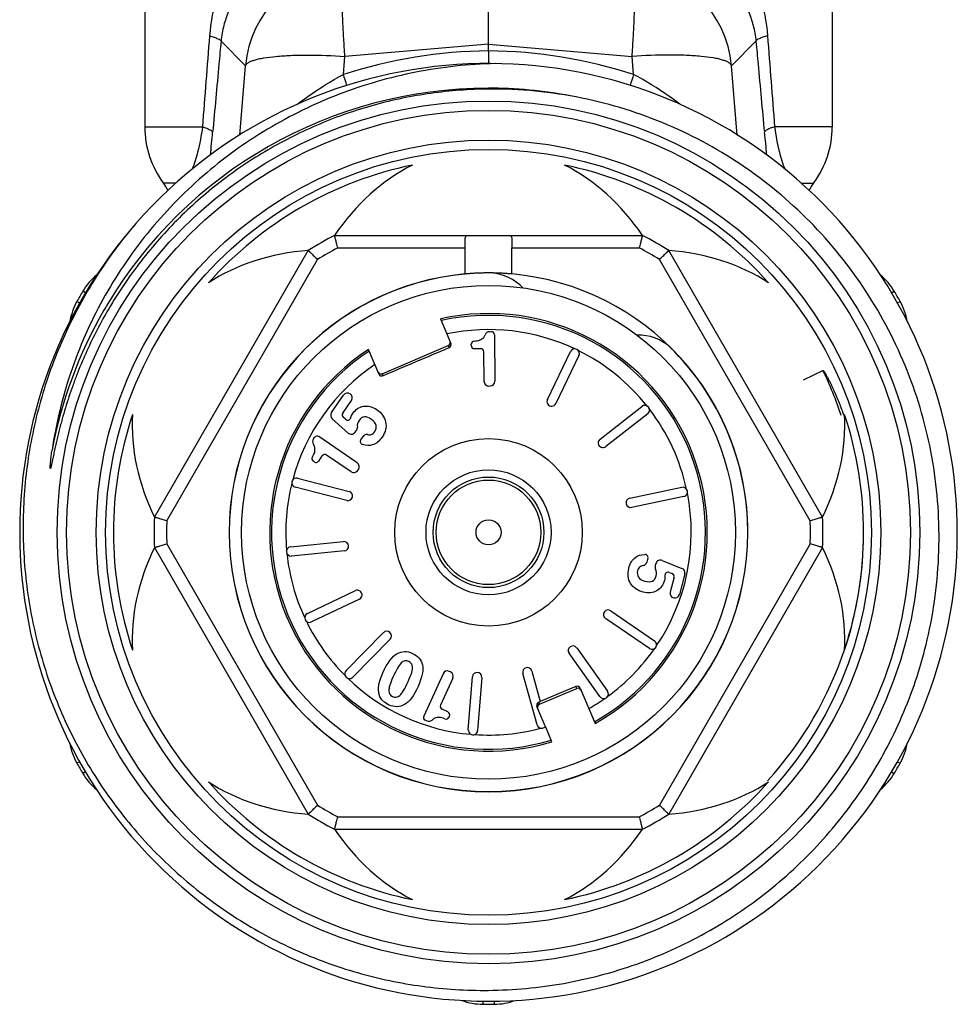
# Model space of a CAD drawing. Header units: millimetres. Extents: x 1279 to 58476, y -6899 to 74987.
# Tile 89 of 250: x 27182 to 27212, y -6437 to -6406. Entities that reach past the tile are written whole.
import ezdxf

# ---------------------------------------------------------------- set-up
doc = ezdxf.new("R2010")
doc.units = ezdxf.units.MM

msp = doc.modelspace()

# ---------------------------------------------------------------- linework, layer by layer
at = {"color": 0, "linetype": 'Continuous', "lineweight": -2}
for p, q in [((27185.644, -6402.315), (27185.644, -6409.399)), ((27207.644, -6402.315), (27207.644, -6409.399)), ((27196.644, -6406.751), (27196.644, -6403.872)), ((27188.87, -6407.442), (27188.086, -6406.662)), ((27204.417, -6407.442), (27205.201, -6406.662)), ((27196.644, -6406.751), (27192.049, -6407.142)), ((27196.644, -6406.968), (27196.644, -6406.751)), ((27196.644, -6406.751), (27201.238, -6407.142)), ((27196.644, -6406.968), (27196.644, -6407.371)), ((27192.002, -6407.721), (27192.049, -6407.142)), ((27201.285, -6407.721), (27201.238, -6407.142)), ((27188.689, -6409.661), (27188.87, -6407.442)), ((27204.598, -6409.661), (27204.417, -6407.442)), ((27185.644, -6409.399), (27187.491, -6409.399)), ((27207.644, -6409.399), (27205.797, -6409.399)), ((27186.637, -6411.199), (27186.244, -6411.199)), ((27206.644, -6411.199), (27207.044, -6411.199)), ((27191.72, -6412.871), (27201.567, -6412.871)), ((27191.819, -6413.271), (27195.895, -6413.271)), ((27195.895, -6414.105), (27195.895, -6413.271)), ((27197.392, -6414.105), (27197.392, -6413.271)), ((27197.392, -6413.271), (27201.469, -6413.271)), ((27185.955, -6421.885), (27190.878, -6413.357)), ((27207.333, -6421.885), (27202.409, -6413.357)), ((27186.35, -6421.999), (27191.175, -6413.642)), ((27206.937, -6421.999), (27202.112, -6413.642)), ((27183.75, -6414.712), (27183.661, -6414.66)), ((27209.536, -6414.713), (27209.626, -6414.66)), ((27183.566, -6415.034), (27183.474, -6414.983)), ((27209.723, -6415.033), (27209.813, -6414.983)), ((27195.103, -6415.542), (27195.437, -6416.329)), ((27196.677, -6415.951), (27196.737, -6415.95)), ((27196.838, -6416.049), (27196.851, -6417.538)), ((27193.241, -6417.297), (27195.358, -6416.398)), ((27195.384, -6416.46), (27195.358, -6416.398)), ((27196.091, -6416.395), (27196.091, -6416.353)), ((27193.136, -6417.305), (27192.802, -6416.519)), ((27196.192, -6416.494), (27196.396, -6416.492)), ((27196.505, -6417.541), (27196.496, -6416.591)), ((27198.528, -6418.12), (27199.266, -6416.588)), ((27199.537, -6416.718), (27198.798, -6418.25)), ((27193.241, -6417.297), (27193.267, -6417.359)), ((27206.724, -6417.489), (27207.345, -6417.188)), ((27196.656, -6417.69), (27196.702, -6417.689)), ((27191.622, -6418.541), (27192.008, -6417.979)), ((27191.982, -6418.557), (27192.26, -6418.152)), ((27200.214, -6419.391), (27201.554, -6418.344)), ((27201.738, -6418.581), (27200.398, -6419.628)), ((27192.151, -6419.193), (27191.646, -6418.737)), ((27192.071, -6418.755), (27191.997, -6418.688)), ((27192.371, -6419.172), (27192.418, -6419.11)), ((27191.043, -6419.383), (27191.077, -6419.335)), ((27192.443, -6420.152), (27191.216, -6419.309)), ((27192.558, -6419.412), (27192.629, -6419.308)), ((27192.247, -6420.437), (27191.464, -6419.899)), ((27191.071, -6420.118), (27191.036, -6420.094)), ((27191.21, -6420.092), (27191.325, -6419.925)), ((27192.456, -6420.398), (27192.481, -6420.361)), ((27190.535, -6420.636), (27192.182, -6421.062)), ((27192.107, -6421.352), (27190.46, -6420.926)), ((27201.163, -6421.277), (27202.828, -6420.931)), ((27202.889, -6421.225), (27201.224, -6421.571)), ((27186.35, -6422.742), (27191.175, -6431.099)), ((27190.31, -6422.83), (27192.003, -6422.667)), ((27206.937, -6422.742), (27202.112, -6431.099)), ((27185.955, -6422.857), (27190.878, -6431.385)), ((27192.032, -6422.965), (27190.339, -6423.129)), ((27207.333, -6422.857), (27202.409, -6431.385)), ((27201.745, -6423.201), (27201.713, -6423.323)), ((27202.002, -6423.363), (27201.979, -6423.437)), ((27202.202, -6423.267), (27202.833, -6423.523)), ((27202.427, -6423.652), (27202.519, -6423.689)), ((27202.579, -6423.807), (27202.456, -6424.283)), ((27202.922, -6423.7), (27202.751, -6424.36)), ((27190.849, -6424.968), (27192.384, -6424.236)), ((27192.513, -6424.507), (27190.978, -6425.239)), ((27200.559, -6424.879), (27201.96, -6425.843)), ((27201.79, -6426.09), (27200.389, -6425.127)), ((27192.087, -6426.794), (27193.279, -6425.58)), ((27193.493, -6425.791), (27192.301, -6427.004)), ((27199.465, -6426.067), (27200.452, -6427.452)), ((27200.208, -6427.626), (27199.22, -6426.241)), ((27195.429, -6426.838), (27195.387, -6426.819)), ((27198.03, -6426.809), (27198.301, -6427.786)), ((27195.188, -6426.893), (27194.571, -6428.248)), ((27195.503, -6427.036), (27195.109, -6427.901)), ((27195.996, -6428.688), (27196.129, -6426.992)), ((27196.429, -6427.016), (27196.295, -6428.711)), ((27198.196, -6428.528), (27197.741, -6426.889)), ((27198.272, -6427.872), (27199.469, -6427.364)), ((27199.443, -6427.302), (27198.301, -6427.786)), ((27199.469, -6427.364), (27199.443, -6427.302)), ((27199.574, -6427.355), (27200.053, -6428.484)), ((27198.302, -6427.79), (27198.248, -6427.813)), ((27195.343, -6428.118), (27195.158, -6428.033)), ((27198.471, -6428.594), (27198.195, -6427.944)), ((27198.248, -6427.813), (27198.272, -6427.872)), ((27194.674, -6428.405), (27194.62, -6428.38)), ((27195.393, -6428.25), (27195.375, -6428.288)), ((27198.476, -6428.606), (27198.38, -6428.633)), ((27198.673, -6429.07), (27198.476, -6428.606)), ((27183.564, -6429.708), (27183.474, -6429.759)), ((27209.722, -6429.708), (27209.813, -6429.759)), ((27183.752, -6430.028), (27183.661, -6430.082)), ((27209.536, -6430.028), (27209.626, -6430.082)), ((27191.819, -6431.471), (27201.469, -6431.471)), ((27191.72, -6431.871), (27201.567, -6431.871)), ((27196.458, -6437.365), (27196.457, -6437.47)), ((27196.829, -6437.365), (27196.83, -6437.47))]:
    msp.add_line(p, q, dxfattribs=at)
for radius in [13.8, 13.5, 12.55, 12.25, 7.9, 3, 2, 1.77, 1.673, 0.4]:
    msp.add_circle((27196.644, -6422.371), radius, dxfattribs=at)
for centre, radius, start, end in [((27192.359, -6407.752), 3.503, 95.0702, 174.9331), ((27200.928, -6407.752), 3.503, 5.0669, 84.9298), ((27196.818, -6422.716), 15.75, 90.6339, 107.8048), ((27196.469, -6422.716), 15.75, 72.1952, 89.3661), ((27196.644, -6422.371), 15, 139.2303, 138.8082), ((27137.992, -6424.718), 56.621, 17.0913, 17.4689), ((27255.304, -6424.721), 56.63, 162.5311, 162.9081), ((27196.644, -6422.371), 14.21, 90.002, 149.3478), ((27196.644, -6422.341), 14.18, 89.4131, 90.0033), ((27196.773, -6422.492), 14.302, 78.4831, 90.5187), ((27196.643, -6422.377), 14.216, 78.6748, 89.4107), ((27188.644, -6409.399), 3, 180, 216.8699), ((27204.644, -6409.399), 3, 323.1301, 0), ((27115.342, -6402.883), 72.784, 354.15434, 354.72585), ((27277.936, -6402.884), 72.775, 185.27414, 185.84724), ((27196.644, -6422.371), 12, 101.6766, 138.3234), ((27196.644, -6422.371), 12, 41.6766, 78.3234), ((27184.644, -6412.399), 2, 29.1836, 36.8699), ((27208.644, -6412.399), 2, 143.1301, 150.8636), ((27196.644, -6422.371), 10.7, 117.3956, 122.6044), ((27196.644, -6422.371), 10.7, 57.3956, 62.6044), ((27196.644, -6422.371), 10.3, 117.9331, 122.0669), ((27196.644, -6422.371), 10.3, 57.9331, 62.0669), ((27185.38, -6415.681), 2, 129.629, 149.292), ((27196.644, -6422.371), 8.3, 95.1728, 180), ((27196.644, -6422.371), 8.295, 95.1842, 180), ((27196.644, -6415.571), 1.5, 42.7113, 86.5541), ((27196.644, -6422.371), 8.3, 0, 84.8272), ((27207.907, -6415.681), 2, 30.708, 50.3124), ((27196.644, -6422.371), 15.1, 149.292, 150.708), ((27196.644, -6422.371), 15.1, 29.292, 30.708), ((27185.219, -6415.961), 2, 150.708, 170.3287), ((27196.622, -6422.359), 14.185, 149.3461, 150.007), ((27208.069, -6415.961), 2, 9.5991, 29.292), ((27196.644, -6422.371), 14.21, 150.0079, 169.3258), ((27196.644, -6422.371), 7, 299.1506, 102.7134), ((27196.644, -6422.371), 6.942, 299.202, 102.627), ((27196.644, -6422.371), 6.486, 64.7815, 101.8882), ((27196.679, -6416.101), 0.15, 90.5, 158.8914), ((27196.738, -6416.05), 0.1, 0.5, 90.5), ((27201.452, -6417.562), 1.5, 48.4459, 91.9926), ((27195.345, -6416.368), 0.1, 293.0502, 23.0616), ((27196.191, -6416.352), 0.1, 93.504, 180.5), ((27196.191, -6416.394), 0.1, 180.5, 270.5), ((27196.644, -6422.371), 8.295, 0, 45.6222), ((27196.644, -6422.371), 7, 123.2866, 286.8494), ((27196.644, -6422.371), 6.942, 123.373, 286.798), ((27196.396, -6416.592), 0.1, 0.5, 90.5), ((27199.402, -6416.653), 0.15, 334.25, 154.25), ((27196.644, -6422.371), 6.486, 38.5315, 63.7185), ((27196.644, -6422.371), 6.486, 124.1118, 164.9685), ((27193.228, -6417.266), 0.1, 202.9384, 292.9498), ((27196.624, -6422.378), 11.91, 18.3386, 25.8345), ((27196.655, -6417.54), 0.15, 180.5, 270.5), ((27196.701, -6417.539), 0.15, 270.5, 0.5), ((27192.132, -6418.064), 0.15, 325.5, 145.5), ((27198.663, -6418.185), 0.15, 154.25, 334.25), ((27201.646, -6418.462), 0.15, 308, 128), ((27196.644, -6422.371), 12, 161.6766, 198.3234), ((27191.746, -6418.626), 0.15, 145.5, 227.948), ((27192.064, -6418.614), 0.1, 145.5, 227.9551), ((27196.644, -6422.371), 6.486, 12.2815, 37.4685), ((27196.644, -6422.371), 12, 341.6766, 18.3234), ((27192.138, -6418.681), 0.1, 227.9551, 342.887), ((27192.252, -6419.082), 0.15, 227.948, 322.9906), ((27192.298, -6419.02), 0.15, 322.9906, 6.2843), ((27192.753, -6419.393), 0.15, 80.8809, 145.5), ((27191.167, -6419.468), 0.15, 145.5, 213.8914), ((27191.159, -6419.391), 0.1, 55.5, 145.5), ((27192.641, -6419.469), 0.1, 145.5, 252.8727), ((27200.306, -6419.509), 0.15, 128, 308), ((27191.407, -6419.981), 0.1, 55.5, 145.5), ((27191.093, -6420.012), 0.1, 148.504, 235.5), ((27191.127, -6420.036), 0.1, 235.5, 325.5), ((27192.358, -6420.276), 0.15, 325.5, 55.5), ((27192.332, -6420.313), 0.15, 235.5, 325.5), ((27196.644, -6422.371), 6.486, 166.0315, 184.9685), ((27190.498, -6420.781), 0.15, 75.5, 255.5), ((27192.144, -6421.207), 0.15, 255.5, 75.5), ((27196.644, -6422.371), 6.486, 326.0315, 11.2185), ((27202.859, -6421.078), 0.15, 281.75, 101.75), ((27201.194, -6421.424), 0.15, 101.75, 281.75), ((27196.644, -6422.371), 10.7, 177.3956, 182.6044), ((27196.644, -6422.371), 10.3, 177.9331, 182.0669), ((27196.644, -6422.371), 10.3, 357.9331, 2.0669), ((27196.644, -6422.371), 10.7, 357.3956, 2.6044), ((27196.979, -6422.395), 11.664, 0.7643, 1.4862), ((27196.644, -6422.371), 8.3, 180, 0), ((27196.644, -6422.371), 8.295, 180, 0), ((27196.969, -6422.395), 11.673, 0.0887, 0.7643), ((27196.964, -6422.395), 11.679, 359.7694, 0.0888), ((27192.018, -6422.816), 0.15, 275.5, 95.5), ((27196.953, -6422.395), 11.69, 358.1985, 359.7691), ((27190.325, -6422.979), 0.15, 95.5, 275.5), ((27196.644, -6422.371), 6.486, 186.0315, 204.9685), ((27196.933, -6422.394), 11.71, 355.8618, 357.9431), ((27196.944, -6422.395), 11.698, 357.9435, 358.1987), ((27201.568, -6423.285), 0.15, 280.8809, 345.5), ((27201.648, -6423.176), 0.1, 345.5, 92.8727), ((27202.146, -6423.407), 0.15, 67.948, 162.9906), ((27196.914, -6422.393), 11.729, 353.8837, 355.3589), ((27196.922, -6422.393), 11.721, 355.359, 355.862), ((27202.123, -6423.481), 0.15, 162.9906, 206.2843), ((27202.39, -6423.744), 0.1, 67.9551, 182.8871), ((27202.482, -6423.782), 0.1, 345.5, 67.9551), ((27202.777, -6423.662), 0.15, 345.5, 67.948), ((27196.896, -6422.391), 11.747, 351.9711, 353.8836), ((27192.449, -6424.372), 0.15, 295.5, 115.5), ((27202.606, -6424.322), 0.15, 165.5, 345.5), ((27196.877, -6422.388), 11.766, 350.1203, 351.4778), ((27196.886, -6422.389), 11.757, 351.4779, 351.9713), ((27196.837, -6422.379), 11.807, 341.7627, 350.1126), ((27200.474, -6425.003), 0.15, 55.5, 235.5), ((27190.914, -6425.104), 0.15, 115.5, 295.5), ((27196.644, -6422.371), 6.486, 206.0315, 224.9685), ((27193.386, -6425.686), 0.15, 315.5, 135.5), ((27201.875, -6425.966), 0.15, 235.5, 55.5), ((27199.342, -6426.154), 0.15, 35.5, 215.5), ((27196.644, -6422.371), 6.486, 306.0315, 324.9685), ((27196.829, -6422.376), 11.816, 317.7447, 341.759), ((27192.194, -6426.899), 0.15, 135.5, 315.5), ((27195.325, -6426.955), 0.15, 65.5, 155.5), ((27195.366, -6426.974), 0.15, 335.5, 65.5), ((27197.886, -6426.849), 0.15, 15.5, 195.5), ((27196.644, -6422.371), 6.486, 226.0315, 264.9685), ((27196.279, -6427.004), 0.15, 355.5, 175.5), ((27199.482, -6427.394), 0.1, 22.9368, 112.9569), ((27200.33, -6427.539), 0.15, 215.5, 35.5), ((27196.644, -6422.371), 6.486, 299.6402, 304.9685), ((27195.2, -6427.942), 0.1, 155.5, 245.5), ((27198.287, -6427.905), 0.1, 113.0431, 203.0632), ((27194.662, -6428.289), 0.1, 155.5, 245.5), ((27194.736, -6428.268), 0.15, 245.5, 313.8914), ((27195.285, -6428.247), 0.1, 248.504, 335.5), ((27195.302, -6428.209), 0.1, 335.5, 65.5), ((27196.146, -6428.699), 0.15, 175.5, 355.5), ((27196.644, -6422.371), 6.486, 266.0315, 284.9685), ((27198.34, -6428.488), 0.15, 195.5, 285.5), ((27185.219, -6428.78), 2, 189.5598, 209.292), ((27208.069, -6428.78), 2, 330.708, 350.3043), ((27196.644, -6422.371), 15.1, 209.292, 210.708), ((27196.644, -6422.371), 15.1, 329.292, 330.708), ((27185.38, -6429.06), 2, 210.708, 230.3412), ((27207.907, -6429.06), 2, 309.7718, 329.292), ((27196.644, -6422.371), 12, 221.6766, 258.3234), ((27196.644, -6422.371), 12, 281.6766, 318.3234), ((27196.644, -6422.371), 10.3, 237.9331, 242.0669), ((27196.644, -6422.371), 10.3, 297.9331, 302.0669), ((27196.644, -6422.371), 10.7, 237.3956, 242.6044), ((27196.644, -6422.371), 10.7, 297.3956, 302.6044), ((27196.482, -6435.47), 2, 249.737, 269.292), ((27196.644, -6422.371), 15.1, 269.292, 270.708), ((27196.805, -6435.47), 2, 270.708, 290.2622)]:
    msp.add_arc(centre, radius, start, end, dxfattribs=at)
for centre, major_axis, ratio, start_param, end_param in [((27196.644, -6417.854), (0, -7.823), 0.816497, -2.751544, -2.261468), ((27196.644, -6417.854), (0, -7.823), 0.816497, 2.261468, 2.751544), ((27192.732, -6420.113), (6.775, -3.911), 0.816497, -4.021717, -3.531642), ((27200.555, -6420.113), (6.775, 3.911), 0.816497, 0.390049, 0.880125), ((27195.319, -6416.306), (0.0391, -0.0921), 0.999848, 0, 1.387806), ((27193.202, -6417.205), (-0.0391, 0.0921), 0.999848, 7.853982, 9.424778), ((27192.732, -6420.113), (6.775, -3.911), 0.816497, -2.751544, -2.261468), ((27200.555, -6420.113), (6.775, 3.911), 0.816497, -0.880125, -0.390049), ((27192.732, -6424.629), (6.775, 3.911), 0.816497, -4.021717, -3.531642), ((27200.555, -6424.629), (6.775, -3.911), 0.816497, 0.390049, 0.880125), ((27199.508, -6427.456), (0.0391, -0.0921), 0.999848, 7.853982, 9.424778), ((27198.312, -6427.964), (-0.0391, 0.0921), 0.999848, 6.283185, 7.670991), ((27192.732, -6424.629), (6.775, 3.911), 0.816497, -2.751544, -2.261468), ((27200.555, -6424.629), (6.775, -3.911), 0.816497, -0.880125, -0.390049), ((27196.644, -6426.887), (0, -7.823), 0.816497, -0.880125, -0.390049), ((27196.644, -6426.887), (0, -7.823), 0.816497, 0.390049, 0.880125)]:
    msp.add_ellipse(centre, major_axis=major_axis, ratio=ratio, start_param=start_param, end_param=end_param, dxfattribs=at)
for points, knots in [([(27190.076, -6402.315), (27189.749, -6402.527), (27189.294, -6402.911), (27188.79, -6403.518), (27188.343, -6404.2), (27187.915, -6405.184), (27187.752, -6406.042), (27187.718, -6406.488)], [0, 0, 0, 0, 0.236383, 0.355525, 0.47665, 0.72911, 1, 1, 1, 1]), ([(27203.211, -6402.315), (27203.539, -6402.527), (27203.993, -6402.911), (27204.497, -6403.518), (27204.944, -6404.2), (27205.373, -6405.184), (27205.535, -6406.042), (27205.57, -6406.488)], [0, 0, 0, 0, 0.236383, 0.355525, 0.47665, 0.72911, 1, 1, 1, 1]), ([(27189.892, -6404.039), (27189.67, -6404.156), (27189.247, -6404.438), (27188.703, -6405.002), (27188.355, -6405.595), (27188.159, -6406.165), (27188.102, -6406.49), (27188.086, -6406.662)], [0, 0, 0, 0, 0.227856, 0.45619, 0.703057, 0.843391, 1, 1, 1, 1]), ([(27203.395, -6404.039), (27203.618, -6404.156), (27204.041, -6404.438), (27204.584, -6405.002), (27204.933, -6405.595), (27205.128, -6406.165), (27205.185, -6406.49), (27205.201, -6406.662)], [0, 0, 0, 0, 0.227856, 0.45619, 0.703057, 0.843391, 1, 1, 1, 1]), ([(27192.049, -6407.142), (27192.036, -6406.952), (27192.012, -6406.583), (27191.984, -6406.051), (27191.967, -6405.568), (27191.961, -6405.147), (27191.965, -6404.841), (27191.974, -6404.637), (27191.984, -6404.516), (27191.995, -6404.418), (27192.009, -6404.343), (27192.025, -6404.293), (27192.04, -6404.268), (27192.049, -6404.263)], [0, 0, 0, 0, 0.197448, 0.383206, 0.551789, 0.698562, 0.819359, 0.86896, 0.910905, 0.944973, 0.971014, 0.989114, 1, 1, 1, 1]), ([(27201.238, -6407.142), (27201.252, -6406.952), (27201.276, -6406.583), (27201.303, -6406.051), (27201.32, -6405.568), (27201.326, -6405.147), (27201.323, -6404.841), (27201.313, -6404.637), (27201.304, -6404.516), (27201.292, -6404.418), (27201.278, -6404.343), (27201.262, -6404.293), (27201.247, -6404.268), (27201.238, -6404.263)], [0, 0, 0, 0, 0.197448, 0.383206, 0.551789, 0.698562, 0.819359, 0.86896, 0.910905, 0.944973, 0.971014, 0.989114, 1, 1, 1, 1]), ([(27187.718, -6406.488), (27187.769, -6406.502), (27187.859, -6406.528), (27187.974, -6406.572), (27188.049, -6406.611), (27188.083, -6406.646), (27188.086, -6406.662)], [0, 0, 0, 0, 0.384383, 0.679056, 0.881179, 1, 1, 1, 1]), ([(27188.086, -6406.662), (27188.064, -6406.905), (27187.974, -6407.875), (27187.885, -6408.846), (27187.818, -6409.573)], [0, 0, 0, 0, 0.250129, 1, 1, 1, 1]), ([(27205.57, -6406.488), (27205.518, -6406.502), (27205.428, -6406.528), (27205.313, -6406.572), (27205.239, -6406.611), (27205.204, -6406.646), (27205.201, -6406.662)], [0, 0, 0, 0, 0.384383, 0.679056, 0.881179, 1, 1, 1, 1]), ([(27205.201, -6406.662), (27205.224, -6406.905), (27205.313, -6407.875), (27205.403, -6408.846), (27205.47, -6409.573)], [0, 0, 0, 0, 0.250129, 1, 1, 1, 1]), ([(27188.87, -6407.442), (27188.882, -6407.401), (27188.945, -6407.347), (27189.046, -6407.297), (27189.158, -6407.258), (27189.295, -6407.222), (27189.524, -6407.178), (27189.866, -6407.137), (27190.333, -6407.107), (27191.07, -6407.094), (27191.65, -6407.116), (27192.049, -6407.142)], [0, 0, 0, 0, 0.039817, 0.069007, 0.10527, 0.148712, 0.19925, 0.320444, 0.465743, 0.630843, 1, 1, 1, 1]), ([(27204.417, -6407.442), (27204.405, -6407.401), (27204.342, -6407.347), (27204.241, -6407.297), (27204.129, -6407.258), (27203.992, -6407.222), (27203.763, -6407.178), (27203.421, -6407.137), (27202.954, -6407.107), (27202.217, -6407.094), (27201.637, -6407.116), (27201.238, -6407.142)], [0, 0, 0, 0, 0.039817, 0.069007, 0.10527, 0.148712, 0.19925, 0.320444, 0.465743, 0.630843, 1, 1, 1, 1]), ([(27196.855, -6407.372), (27196.005, -6407.392), (27194.304, -6407.578), (27191.84, -6408.287), (27189.917, -6409.224), (27188.495, -6410.163), (27187.16, -6411.221), (27185.672, -6412.758), (27184.478, -6414.532), (27183.722, -6416.06), (27183.105, -6417.648), (27182.804, -6418.897), (27182.679, -6419.739)], [0, 0, 0, 0, 0.124979, 0.249957, 0.37493, 0.437476, 0.500021, 0.624989, 0.749955, 0.812492, 0.87504, 1, 1, 1, 1]), ([(27190.512, -6408.685), (27190.627, -6408.597), (27191.103, -6408.245), (27191.607, -6407.931), (27192.002, -6407.721)], [0, 0, 0, 0, 0.24471, 1, 1, 1, 1]), ([(27202.765, -6408.677), (27202.651, -6408.59), (27202.178, -6408.241), (27201.677, -6407.929), (27201.285, -6407.721)], [0, 0, 0, 0, 0.244791, 1, 1, 1, 1]), ([(27196.644, -6408.19), (27196.027, -6408.196), (27194.794, -6408.287), (27192.979, -6408.663), (27191.227, -6409.27), (27189.569, -6410.099), (27188.033, -6411.135), (27186.644, -6412.362), (27185.426, -6413.759), (27184.741, -6414.787), (27184.433, -6415.321)], [0, 0, 0, 0, 0.125039, 0.250061, 0.375073, 0.500072, 0.625063, 0.750047, 0.875026, 1, 1, 1, 1]), ([(27210.679, -6425.815), (27210.897, -6424.886), (27211.148, -6422.98), (27210.953, -6420.108), (27210.194, -6417.329), (27208.898, -6414.757), (27207.118, -6412.492), (27204.922, -6410.628), (27202.399, -6409.24), (27200.563, -6408.668), (27199.629, -6408.478)], [0, 0, 0, 0, 0.125004, 0.250009, 0.375009, 0.50001, 0.625011, 0.750011, 0.875, 1, 1, 1, 1]), ([(27187.491, -6409.399), (27187.455, -6409.67), (27187.369, -6410.129), (27187.231, -6410.575), (27187.161, -6410.754)], [0, 0, 0, 0, 0.587244, 1, 1, 1, 1]), ([(27187.491, -6409.399), (27187.536, -6409.413), (27187.617, -6409.439), (27187.719, -6409.483), (27187.786, -6409.523), (27187.815, -6409.558), (27187.818, -6409.573)], [0, 0, 0, 0, 0.378625, 0.670226, 0.873611, 1, 1, 1, 1]), ([(27205.797, -6409.399), (27205.751, -6409.413), (27205.67, -6409.439), (27205.568, -6409.483), (27205.501, -6409.523), (27205.472, -6409.558), (27205.47, -6409.573)], [0, 0, 0, 0, 0.378625, 0.670226, 0.873611, 1, 1, 1, 1]), ([(27205.797, -6409.399), (27205.832, -6409.671), (27205.918, -6410.13), (27206.057, -6410.577), (27206.126, -6410.756)], [0, 0, 0, 0, 0.58743, 1, 1, 1, 1]), ([(27185.356, -6412.492), (27184.896, -6413.028), (27184.051, -6414.168), (27183.038, -6416.038), (27182.299, -6418.033), (27181.85, -6420.113), (27181.701, -6422.235), (27181.855, -6424.357), (27182.309, -6426.435), (27183.054, -6428.428), (27184.076, -6430.294), (27185.353, -6431.994), (27186.862, -6433.495), (27188.569, -6434.764), (27190.441, -6435.775), (27192.439, -6436.507), (27194.52, -6436.943), (27195.937, -6437.031), (27196.644, -6437.024)], [0, 0, 0, 0, 0.062494, 0.125002, 0.187498, 0.249999, 0.3125, 0.375, 0.437499, 0.499998, 0.562499, 0.625002, 0.687503, 0.750001, 0.812501, 0.874997, 0.937507, 1, 1, 1, 1]), ([(27191.819, -6413.271), (27191.812, -6413.245), (27191.8, -6413.195), (27191.782, -6413.121), (27191.765, -6413.053), (27191.752, -6413.001), (27191.743, -6412.964), (27191.737, -6412.941), (27191.732, -6412.92), (27191.728, -6412.903), (27191.725, -6412.891), (27191.723, -6412.883), (27191.722, -6412.879), (27191.721, -6412.876), (27191.721, -6412.873), (27191.72, -6412.872), (27191.72, -6412.871), (27191.72, -6412.871)], [0, 0, 0, 0, 0.192194, 0.37797, 0.549967, 0.701873, 0.768403, 0.827666, 0.878994, 0.921856, 0.955733, 0.969154, 0.980187, 0.98881, 0.995001, 0.998738, 1, 1, 1, 1]), ([(27195.894, -6413.077), (27195.894, -6413.048), (27195.894, -6413.006), (27195.9, -6412.955), (27195.909, -6412.917), (27195.928, -6412.886), (27195.957, -6412.872), (27195.972, -6412.871), (27195.98, -6412.871)], [0, 0, 0, 0, 0.351227, 0.497304, 0.621768, 0.815461, 0.903944, 1, 1, 1, 1]), ([(27197.307, -6412.871), (27197.315, -6412.871), (27197.33, -6412.872), (27197.36, -6412.886), (27197.378, -6412.917), (27197.387, -6412.955), (27197.393, -6413.006), (27197.394, -6413.048), (27197.394, -6413.077)], [0, 0, 0, 0, 0.096056, 0.184539, 0.378232, 0.502696, 0.648773, 1, 1, 1, 1]), ([(27201.567, -6412.871), (27201.567, -6412.871), (27201.567, -6412.872), (27201.566, -6412.873), (27201.566, -6412.876), (27201.565, -6412.879), (27201.564, -6412.883), (27201.562, -6412.891), (27201.559, -6412.903), (27201.555, -6412.92), (27201.55, -6412.941), (27201.544, -6412.964), (27201.535, -6413.001), (27201.522, -6413.053), (27201.505, -6413.121), (27201.488, -6413.195), (27201.475, -6413.245), (27201.469, -6413.271)], [0, 0, 0, 0, 0.001262, 0.004999, 0.01119, 0.019813, 0.030846, 0.044267, 0.078144, 0.121006, 0.172334, 0.231597, 0.298127, 0.450033, 0.62203, 0.807806, 1, 1, 1, 1]), ([(27195.895, -6413.271), (27195.895, -6413.237), (27195.895, -6413.173), (27195.894, -6413.108), (27195.894, -6413.077)], [0, 0, 0, 0, 0.516422, 1, 1, 1, 1]), ([(27197.394, -6413.077), (27197.394, -6413.108), (27197.393, -6413.173), (27197.392, -6413.237), (27197.392, -6413.271)], [0, 0, 0, 0, 0.483578, 1, 1, 1, 1]), ([(27190.878, -6413.357), (27190.878, -6413.357), (27190.879, -6413.358), (27190.88, -6413.359), (27190.882, -6413.36), (27190.884, -6413.363), (27190.888, -6413.366), (27190.893, -6413.371), (27190.902, -6413.38), (27190.915, -6413.392), (27190.93, -6413.407), (27190.948, -6413.424), (27190.975, -6413.45), (27191.014, -6413.487), (27191.064, -6413.536), (27191.119, -6413.588), (27191.156, -6413.624), (27191.175, -6413.642)], [0, 0, 0, 0, 0.001262, 0.004999, 0.01119, 0.019813, 0.030846, 0.044267, 0.078144, 0.121006, 0.172334, 0.231597, 0.298127, 0.450033, 0.62203, 0.807806, 1, 1, 1, 1]), ([(27202.112, -6413.642), (27202.131, -6413.624), (27202.168, -6413.588), (27202.223, -6413.536), (27202.273, -6413.487), (27202.312, -6413.45), (27202.339, -6413.424), (27202.357, -6413.407), (27202.372, -6413.392), (27202.385, -6413.38), (27202.394, -6413.371), (27202.4, -6413.366), (27202.403, -6413.363), (27202.406, -6413.36), (27202.408, -6413.359), (27202.408, -6413.358), (27202.409, -6413.357), (27202.409, -6413.357)], [0, 0, 0, 0, 0.192194, 0.37797, 0.549967, 0.701873, 0.768403, 0.827666, 0.878994, 0.921856, 0.955733, 0.969154, 0.980187, 0.98881, 0.995001, 0.998738, 1, 1, 1, 1]), ([(27197.394, -6414.105), (27197.394, -6414.105), (27197.393, -6414.105), (27197.393, -6414.105), (27197.391, -6414.105), (27197.389, -6414.105), (27197.385, -6414.104), (27197.379, -6414.104), (27197.371, -6414.103), (27197.361, -6414.102), (27197.349, -6414.101), (27197.33, -6414.1), (27197.303, -6414.098), (27197.265, -6414.095), (27197.221, -6414.092), (27197.172, -6414.089), (27197.118, -6414.085), (27197.037, -6414.081), (27196.927, -6414.077), (27196.788, -6414.073), (27196.644, -6414.072), (27196.499, -6414.073), (27196.36, -6414.077), (27196.25, -6414.081), (27196.169, -6414.085), (27196.115, -6414.089), (27196.066, -6414.092), (27196.022, -6414.095), (27195.984, -6414.098), (27195.957, -6414.1), (27195.938, -6414.101), (27195.927, -6414.102), (27195.917, -6414.103), (27195.909, -6414.104), (27195.902, -6414.104), (27195.898, -6414.105), (27195.896, -6414.105), (27195.895, -6414.105), (27195.894, -6414.105), (27195.894, -6414.105), (27195.894, -6414.105)], [0, 0, 0, 0, 0.000155, 0.000609, 0.001364, 0.00242, 0.005429, 0.009633, 0.015027, 0.021596, 0.029317, 0.038171, 0.05919, 0.08446, 0.113715, 0.146679, 0.18304, 0.222435, 0.308822, 0.402539, 0.500004, 0.597467, 0.691184, 0.777572, 0.816966, 0.853326, 0.886289, 0.915544, 0.940814, 0.961833, 0.970685, 0.978406, 0.984973, 0.990367, 0.994571, 0.99758, 0.998635, 0.99939, 0.999845, 1, 1, 1, 1]), ([(27184.433, -6415.321), (27184.309, -6415.536), (27184.072, -6415.972), (27183.75, -6416.643), (27183.512, -6417.216), (27183.338, -6417.68), (27183.217, -6418.032), (27183.105, -6418.387), (27183.018, -6418.685), (27182.953, -6418.924), (27182.907, -6419.104), (27182.862, -6419.285), (27182.82, -6419.466), (27182.779, -6419.647), (27182.747, -6419.799), (27182.721, -6419.92), (27182.705, -6419.996), (27182.693, -6420.057), (27182.683, -6420.102), (27182.674, -6420.148), (27182.664, -6420.193), (27182.656, -6420.231), (27182.649, -6420.261), (27182.644, -6420.28), (27182.64, -6420.295), (27182.637, -6420.306), (27182.634, -6420.315), (27182.632, -6420.322), (27182.629, -6420.327), (27182.626, -6420.33), (27182.622, -6420.329), (27182.621, -6420.326), (27182.621, -6420.321), (27182.621, -6420.315), (27182.62, -6420.309), (27182.62, -6420.302), (27182.62, -6420.292), (27182.62, -6420.281), (27182.621, -6420.265), (27182.622, -6420.238), (27182.625, -6420.2), (27182.629, -6420.154), (27182.633, -6420.107), (27182.638, -6420.061), (27182.645, -6420), (27182.658, -6419.892), (27182.67, -6419.8), (27182.679, -6419.739)], [0, 0, 0, 0, 0.125102, 0.250203, 0.375303, 0.437858, 0.500413, 0.562966, 0.625519, 0.656796, 0.688071, 0.719346, 0.75062, 0.781892, 0.813161, 0.828794, 0.844424, 0.852238, 0.86005, 0.867861, 0.875669, 0.883471, 0.887369, 0.891259, 0.893207, 0.895133, 0.897081, 0.898069, 0.898984, 0.899815, 0.900137, 0.900486, 0.901495, 0.902539, 0.90347, 0.904404, 0.906354, 0.908293, 0.910232, 0.914123, 0.921914, 0.929713, 0.937516, 0.945323, 0.953131, 0.968751, 1, 1, 1, 1]), ([(27207.345, -6417.188), (27207.353, -6417.189), (27207.365, -6417.204), (27207.38, -6417.225), (27207.394, -6417.247), (27207.413, -6417.277), (27207.435, -6417.315), (27207.461, -6417.361), (27207.487, -6417.408), (27207.52, -6417.47), (27207.56, -6417.549), (27207.607, -6417.644), (27207.652, -6417.74), (27207.696, -6417.837), (27207.753, -6417.966), (27207.822, -6418.129), (27207.9, -6418.326), (27207.974, -6418.525), (27208.021, -6418.659), (27208.044, -6418.726)], [0, 0, 0, 0, 0.014835, 0.030379, 0.045973, 0.061583, 0.092826, 0.124084, 0.155349, 0.18662, 0.24917, 0.311728, 0.37429, 0.436856, 0.499424, 0.624562, 0.749705, 0.874851, 1, 1, 1, 1]), ([(27186.35, -6421.999), (27186.325, -6421.992), (27186.275, -6421.978), (27186.203, -6421.957), (27186.135, -6421.937), (27186.084, -6421.922), (27186.047, -6421.912), (27186.024, -6421.905), (27186.004, -6421.899), (27185.987, -6421.894), (27185.975, -6421.89), (27185.967, -6421.888), (27185.963, -6421.887), (27185.959, -6421.886), (27185.957, -6421.885), (27185.956, -6421.885), (27185.955, -6421.884), (27185.955, -6421.885)], [0, 0, 0, 0, 0.192194, 0.37797, 0.549967, 0.701873, 0.768403, 0.827666, 0.878994, 0.921856, 0.955733, 0.969154, 0.980187, 0.98881, 0.995001, 0.998738, 1, 1, 1, 1]), ([(27207.333, -6421.885), (27207.332, -6421.884), (27207.332, -6421.885), (27207.33, -6421.885), (27207.328, -6421.886), (27207.324, -6421.887), (27207.32, -6421.888), (27207.312, -6421.89), (27207.3, -6421.894), (27207.284, -6421.899), (27207.263, -6421.905), (27207.24, -6421.912), (27207.203, -6421.922), (27207.152, -6421.937), (27207.085, -6421.957), (27207.012, -6421.978), (27206.962, -6421.992), (27206.937, -6421.999)], [0, 0, 0, 0, 0.001262, 0.004999, 0.01119, 0.019813, 0.030846, 0.044267, 0.078144, 0.121006, 0.172334, 0.231597, 0.298127, 0.450033, 0.62203, 0.807806, 1, 1, 1, 1]), ([(27185.955, -6422.857), (27185.955, -6422.857), (27185.956, -6422.856), (27185.957, -6422.856), (27185.959, -6422.855), (27185.963, -6422.855), (27185.967, -6422.853), (27185.975, -6422.851), (27185.987, -6422.848), (27186.004, -6422.843), (27186.024, -6422.837), (27186.047, -6422.83), (27186.084, -6422.819), (27186.135, -6422.804), (27186.203, -6422.785), (27186.275, -6422.764), (27186.325, -6422.749), (27186.35, -6422.742)], [0, 0, 0, 0, 0.001262, 0.004999, 0.01119, 0.019813, 0.030846, 0.044267, 0.078144, 0.121006, 0.172334, 0.231597, 0.298127, 0.450033, 0.62203, 0.807806, 1, 1, 1, 1]), ([(27207.333, -6422.857), (27207.332, -6422.857), (27207.332, -6422.856), (27207.33, -6422.856), (27207.328, -6422.855), (27207.324, -6422.855), (27207.32, -6422.853), (27207.312, -6422.851), (27207.3, -6422.848), (27207.284, -6422.843), (27207.263, -6422.837), (27207.24, -6422.83), (27207.203, -6422.819), (27207.152, -6422.804), (27207.085, -6422.785), (27207.012, -6422.764), (27206.962, -6422.749), (27206.937, -6422.742)], [0, 0, 0, 0, 0.001262, 0.004999, 0.01119, 0.019813, 0.030846, 0.044267, 0.078144, 0.121006, 0.172334, 0.231597, 0.298127, 0.450033, 0.62203, 0.807806, 1, 1, 1, 1]), ([(27196.644, -6437.024), (27197.449, -6437.016), (27199.062, -6436.866), (27201.409, -6436.245), (27203.623, -6435.246), (27205.64, -6433.895), (27207.406, -6432.229), (27208.872, -6430.293), (27209.995, -6428.14), (27210.496, -6426.599), (27210.679, -6425.815)], [0, 0, 0, 0, 0.124999, 0.250001, 0.375002, 0.500002, 0.625003, 0.750004, 0.875002, 1, 1, 1, 1]), ([(27191.175, -6431.099), (27191.156, -6431.118), (27191.119, -6431.154), (27191.064, -6431.206), (27191.014, -6431.254), (27190.975, -6431.292), (27190.948, -6431.318), (27190.93, -6431.335), (27190.915, -6431.349), (27190.902, -6431.361), (27190.893, -6431.37), (27190.888, -6431.376), (27190.884, -6431.379), (27190.882, -6431.381), (27190.88, -6431.383), (27190.879, -6431.384), (27190.878, -6431.384), (27190.878, -6431.385)], [0, 0, 0, 0, 0.192194, 0.37797, 0.549967, 0.701873, 0.768403, 0.827666, 0.878994, 0.921856, 0.955733, 0.969154, 0.980187, 0.98881, 0.995001, 0.998738, 1, 1, 1, 1]), ([(27202.409, -6431.385), (27202.409, -6431.384), (27202.408, -6431.384), (27202.408, -6431.383), (27202.406, -6431.381), (27202.403, -6431.379), (27202.4, -6431.376), (27202.394, -6431.37), (27202.385, -6431.361), (27202.372, -6431.349), (27202.357, -6431.335), (27202.339, -6431.318), (27202.312, -6431.292), (27202.273, -6431.254), (27202.223, -6431.206), (27202.168, -6431.154), (27202.131, -6431.118), (27202.112, -6431.099)], [0, 0, 0, 0, 0.001262, 0.004999, 0.01119, 0.019813, 0.030846, 0.044267, 0.078144, 0.121006, 0.172334, 0.231597, 0.298127, 0.450033, 0.62203, 0.807806, 1, 1, 1, 1]), ([(27191.72, -6431.871), (27191.72, -6431.871), (27191.72, -6431.87), (27191.721, -6431.869), (27191.721, -6431.866), (27191.722, -6431.863), (27191.723, -6431.858), (27191.725, -6431.85), (27191.728, -6431.838), (27191.732, -6431.821), (27191.737, -6431.801), (27191.743, -6431.777), (27191.752, -6431.74), (27191.765, -6431.688), (27191.782, -6431.62), (27191.8, -6431.547), (27191.812, -6431.496), (27191.819, -6431.471)], [0, 0, 0, 0, 0.001262, 0.004999, 0.01119, 0.019813, 0.030846, 0.044267, 0.078144, 0.121006, 0.172334, 0.231597, 0.298127, 0.450033, 0.62203, 0.807806, 1, 1, 1, 1]), ([(27201.469, -6431.471), (27201.475, -6431.496), (27201.488, -6431.547), (27201.505, -6431.62), (27201.522, -6431.688), (27201.535, -6431.74), (27201.544, -6431.777), (27201.55, -6431.801), (27201.555, -6431.821), (27201.559, -6431.838), (27201.562, -6431.85), (27201.564, -6431.858), (27201.565, -6431.863), (27201.566, -6431.866), (27201.566, -6431.869), (27201.567, -6431.87), (27201.567, -6431.871), (27201.567, -6431.871)], [0, 0, 0, 0, 0.192194, 0.37797, 0.549967, 0.701873, 0.768403, 0.827666, 0.878994, 0.921856, 0.955733, 0.969154, 0.980187, 0.98881, 0.995001, 0.998738, 1, 1, 1, 1])]:
    msp.add_open_spline(points, degree=3, knots=knots, dxfattribs=at)
for points in [[(27187.718, -6406.488), (27187.642, -6407.458), (27187.566, -6408.429), (27187.491, -6409.399)], [(27205.57, -6406.488), (27205.645, -6407.458), (27205.721, -6408.429), (27205.797, -6409.399)], [(27196.358, -6416.222), (27196.411, -6416.2), (27196.455, -6416.17), (27196.489, -6416.133)], [(27196.489, -6416.133), (27196.508, -6416.112), (27196.525, -6416.083), (27196.539, -6416.047)], [(27196.185, -6416.252), (27196.261, -6416.247), (27196.319, -6416.237), (27196.358, -6416.222)], [(27193.267, -6417.359), (27193.973, -6417.059), (27194.678, -6416.76), (27195.384, -6416.46)], [(27192.303, -6418.566), (27192.391, -6418.438), (27192.506, -6418.361), (27192.648, -6418.337)], [(27192.648, -6418.337), (27192.789, -6418.313), (27192.93, -6418.347), (27193.07, -6418.443)], [(27192.233, -6418.71), (27192.249, -6418.659), (27192.273, -6418.611), (27192.303, -6418.566)], [(27192.901, -6418.757), (27192.731, -6418.641), (27192.597, -6418.652), (27192.501, -6418.792)], [(27193.07, -6418.443), (27193.225, -6418.55), (27193.318, -6418.684), (27193.353, -6418.844)], [(27192.501, -6418.792), (27192.456, -6418.857), (27192.439, -6418.927), (27192.448, -6419.003)], [(27193.048, -6418.95), (27193.033, -6418.879), (27192.984, -6418.814), (27192.901, -6418.757)], [(27193.007, -6419.149), (27193.049, -6419.088), (27193.064, -6419.022), (27193.048, -6418.95)], [(27193.353, -6418.844), (27193.388, -6419.005), (27193.35, -6419.164), (27193.242, -6419.321)], [(27192.777, -6419.245), (27192.821, -6419.252), (27192.857, -6419.252), (27192.885, -6419.245)], [(27192.885, -6419.245), (27192.931, -6419.233), (27192.971, -6419.201), (27193.007, -6419.149)], [(27191.084, -6419.643), (27191.078, -6419.615), (27191.064, -6419.584), (27191.042, -6419.552)], [(27192.926, -6419.576), (27192.835, -6419.605), (27192.73, -6419.601), (27192.611, -6419.564)], [(27193.242, -6419.321), (27193.151, -6419.453), (27193.047, -6419.538), (27192.926, -6419.576)], [(27191.008, -6419.96), (27191.048, -6419.895), (27191.072, -6419.842), (27191.082, -6419.801)], [(27191.082, -6419.801), (27191.095, -6419.744), (27191.095, -6419.692), (27191.084, -6419.643)], [(27201.133, -6423.52), (27201.173, -6423.365), (27201.242, -6423.25), (27201.343, -6423.172)], [(27201.343, -6423.172), (27201.419, -6423.114), (27201.518, -6423.082), (27201.643, -6423.076)], [(27201.192, -6424.006), (27201.104, -6423.868), (27201.085, -6423.705), (27201.133, -6423.52)], [(27201.413, -6423.602), (27201.394, -6423.674), (27201.403, -6423.74), (27201.442, -6423.803)], [(27201.494, -6423.47), (27201.455, -6423.496), (27201.428, -6423.54), (27201.413, -6423.602)], [(27201.596, -6423.433), (27201.552, -6423.441), (27201.518, -6423.453), (27201.494, -6423.47)], [(27202.011, -6423.764), (27202.03, -6423.688), (27202.022, -6423.616), (27201.988, -6423.547)], [(27201.595, -6424.286), (27201.413, -6424.239), (27201.28, -6424.145), (27201.192, -6424.006)], [(27201.442, -6423.803), (27201.481, -6423.864), (27201.549, -6423.908), (27201.646, -6423.933)], [(27201.646, -6423.933), (27201.846, -6423.985), (27201.968, -6423.928), (27202.011, -6423.764)], [(27202.273, -6423.909), (27202.235, -6424.059), (27202.153, -6424.17), (27202.028, -6424.242)], [(27202.29, -6423.749), (27202.292, -6423.803), (27202.287, -6423.856), (27202.273, -6423.909)], [(27202.028, -6424.242), (27201.904, -6424.313), (27201.76, -6424.329), (27201.595, -6424.286)], [(27193.721, -6426.25), (27193.877, -6426.166), (27194.042, -6426.164), (27194.214, -6426.243)], [(27193.259, -6426.871), (27193.41, -6426.541), (27193.564, -6426.334), (27193.721, -6426.25)], [(27194.09, -6426.506), (27194.003, -6426.466), (27193.926, -6426.481), (27193.854, -6426.55)], [(27194.215, -6426.678), (27194.205, -6426.596), (27194.164, -6426.539), (27194.09, -6426.506)], [(27194.214, -6426.243), (27194.385, -6426.321), (27194.491, -6426.443), (27194.531, -6426.609)], [(27193.854, -6426.55), (27193.783, -6426.62), (27193.693, -6426.772), (27193.586, -6427.008)], [(27194.074, -6427.139), (27194.178, -6426.912), (27194.225, -6426.759), (27194.215, -6426.678)], [(27194.531, -6426.609), (27194.571, -6426.776), (27194.523, -6427.008), (27194.388, -6427.305)], [(27193.449, -6427.889), (27193.089, -6427.725), (27193.025, -6427.385), (27193.259, -6426.871)], [(27193.586, -6427.008), (27193.495, -6427.207), (27193.451, -6427.351), (27193.453, -6427.44)], [(27193.807, -6427.588), (27193.879, -6427.524), (27193.967, -6427.375), (27194.074, -6427.139)], [(27193.453, -6427.44), (27193.455, -6427.528), (27193.495, -6427.591), (27193.573, -6427.626)], [(27194.388, -6427.305), (27194.251, -6427.605), (27194.107, -6427.798), (27193.953, -6427.884)], [(27193.573, -6427.626), (27193.657, -6427.665), (27193.734, -6427.652), (27193.807, -6427.588)], [(27193.953, -6427.884), (27193.799, -6427.97), (27193.631, -6427.973), (27193.449, -6427.889)], [(27194.922, -6428.319), (27194.896, -6428.33), (27194.869, -6428.349), (27194.84, -6428.376)], [(27195.078, -6428.294), (27195.021, -6428.292), (27194.969, -6428.3), (27194.922, -6428.319)], [(27195.248, -6428.34), (27195.177, -6428.312), (27195.12, -6428.296), (27195.078, -6428.294)]]:
    msp.add_open_spline(points, degree=3, dxfattribs=at)

doc.saveas('drawing.dxf')
